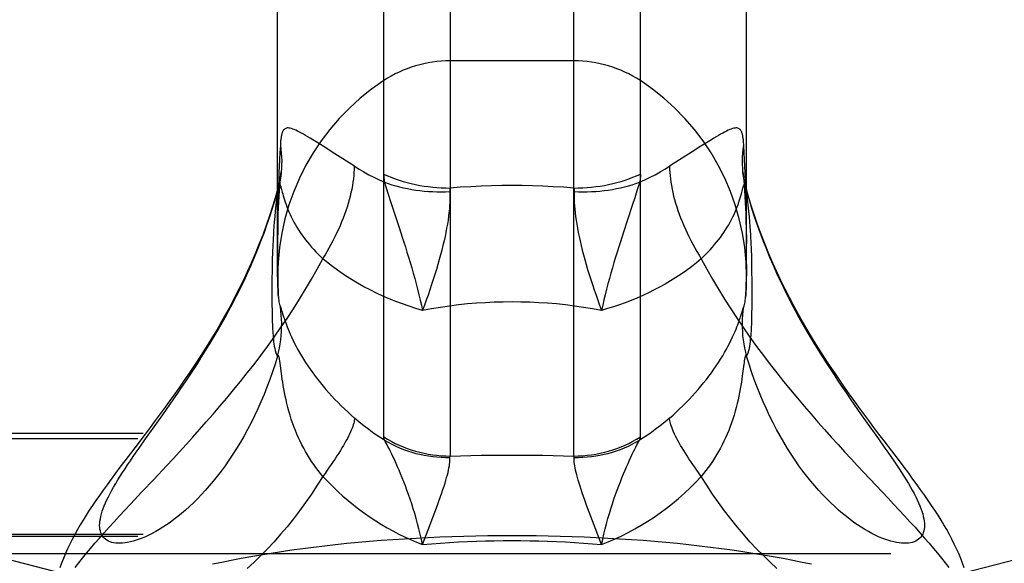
# Model space of a CAD drawing. Header units: inches. Extents: x 0 to 179, y 0 to 116.
# Tile 191 of 234: x 78.333 to 79.347, y 83.143 to 83.703. Entities that reach past the tile are written whole.
import ezdxf

# ---------------------------------------------------------------- set-up
doc = ezdxf.new("R2010")
doc.units = ezdxf.units.IN
doc.header["$LTSCALE"] = 9.842105
doc.header["$MEASUREMENT"] = 0
doc.linetypes.add('HIDDEN', pattern=[0.2, 0.1, -0.1])
doc.layers.get('0').update_dxf_attribs({"linetype": 'CONTINUOUS'})
doc.layers.add('DEFAULT_2', color=8, linetype='HIDDEN')

msp = doc.modelspace()

# ---------------------------------------------------------------- linework, layer by layer
at = {"color": 7, "linetype": 'Continuous'}
for p, q in [((78.7767, 85.3237), (78.7767, 83.2535)), ((78.9042, 83.2535), (78.9042, 85.3237)), ((78.7083, 83.2732), (78.7083, 85.3033)), ((78.9726, 83.2732), (78.9726, 85.3033)), ((78.599, 83.4382), (78.599, 85.1012)), ((79.082, 83.4382), (79.082, 85.1012)), ((78.5988, 83.5265), (78.599, 83.5273)), ((78.599, 83.527), (78.5988, 83.5265)), ((79.0837, 83.522), (79.082, 83.5282)), ((79.082, 83.5273), (79.0821, 83.5265)), ((79.0821, 83.5265), (79.082, 83.527)), ((79.0873, 83.4597), (79.0871, 83.4656)), ((78.5935, 83.4568), (78.5934, 83.4512)), ((79.0874, 83.454), (79.0873, 83.4597)), ((78.5934, 83.4512), (78.5933, 83.4457)), ((79.0876, 83.4484), (79.0874, 83.454)), ((79.0876, 83.4429), (79.0876, 83.4484)), ((78.5932, 83.4374), (78.5932, 83.429)), ((79.0877, 83.4347), (79.0876, 83.4429)), ((79.0877, 83.4231), (79.0877, 83.4347)), ((78.5932, 83.429), (78.5932, 83.4172)), ((78.5932, 83.4172), (78.5932, 83.4089)), ((78.5999, 83.417), (78.5999, 83.417)), ((79.0809, 83.4156), (79.081, 83.417)), ((79.081, 83.417), (79.081, 83.417)), ((79.0877, 83.4144), (79.0877, 83.4231)), ((79.0877, 83.4063), (79.0877, 83.4144)), ((78.5932, 83.4089), (78.5933, 83.4037)), ((78.5933, 83.4037), (78.5934, 83.3987)), ((78.6025, 83.4055), (78.6027, 83.4046)), ((78.6027, 83.4046), (78.6036, 83.4017)), ((79.077, 83.4009), (79.0782, 83.4046)), ((79.0876, 83.4012), (79.0877, 83.4063)), ((78.5934, 83.3987), (78.5935, 83.3938)), ((78.6036, 83.4017), (78.6041, 83.4)), ((78.6041, 83.4), (78.6048, 83.398)), ((78.6019, 83.3466), (78.6016, 83.3495)), ((78.603, 83.3384), (78.6019, 83.3466)), ((78.4807, 83.2961), (78.4883, 83.3069)), ((78.4629, 83.2711), (78.4807, 83.2961)), ((79.2002, 83.2961), (79.218, 83.2711)), ((78.4564, 83.2618), (78.4629, 83.2711)), ((78.7558, 83.182), (78.7593, 83.1913)), ((78.7593, 83.1913), (78.7626, 83.2)), ((78.7482, 83.1623), (78.7558, 83.182)), ((78.9327, 83.1623), (78.9233, 83.1867))]:
    msp.add_line(p, q, dxfattribs=at)
for points in [[(78.599, 83.5282), (78.5972, 83.522), (78.5941, 83.5115), (78.5907, 83.5011), (78.5872, 83.491), (78.5836, 83.481), (78.5798, 83.4713), (78.5759, 83.4618), (78.5718, 83.4524), (78.5677, 83.4432), (78.5635, 83.4342), (78.5591, 83.4254), (78.5547, 83.4168), (78.5503, 83.4084), (78.5458, 83.4001), (78.5412, 83.392), (78.5366, 83.384), (78.5319, 83.3762), (78.5271, 83.3685), (78.5224, 83.3609), (78.5175, 83.3534), (78.5127, 83.346), (78.5078, 83.3388), (78.5029, 83.3316), (78.498, 83.3245), (78.4931, 83.3175), (78.4881, 83.3106), (78.4831, 83.3038), (78.478, 83.2969), (78.4729, 83.29), (78.4677, 83.2831), (78.4625, 83.2761)], [(78.4883, 83.3069), (78.4922, 83.3125), (78.4961, 83.3182), (78.5001, 83.324), (78.5041, 83.33), (78.5082, 83.336), (78.5122, 83.3422), (78.5163, 83.3485), (78.5204, 83.355), (78.5245, 83.3615), (78.5286, 83.3682), (78.5327, 83.375), (78.5368, 83.382), (78.5409, 83.3891), (78.5449, 83.3963), (78.5489, 83.4036), (78.5529, 83.4111), (78.5568, 83.4187), (78.5606, 83.4264), (78.5644, 83.4342), (78.568, 83.4421), (78.5716, 83.4502), (78.5751, 83.4583), (78.5785, 83.4666), (78.5818, 83.4749), (78.585, 83.4833), (78.588, 83.4918), (78.5909, 83.5004), (78.5937, 83.509), (78.5963, 83.5177), (78.5988, 83.5265)], [(78.5988, 83.5265), (78.598, 83.5189), (78.5972, 83.512), (78.5966, 83.5057), (78.5961, 83.4999), (78.5956, 83.4947), (78.5952, 83.49), (78.5949, 83.4857), (78.5947, 83.4818), (78.5944, 83.4781), (78.5943, 83.4748), (78.5941, 83.4716), (78.5939, 83.4685), (78.5938, 83.4656), (78.5937, 83.4626), (78.5935, 83.4568)], [(79.0871, 83.4656), (79.087, 83.4686), (79.0868, 83.4716), (79.0867, 83.4748), (79.0865, 83.4782), (79.0863, 83.4818), (79.086, 83.4857), (79.0857, 83.49), (79.0853, 83.4947), (79.0849, 83.4999), (79.0843, 83.5057), (79.0837, 83.512), (79.0829, 83.5189), (79.0821, 83.5265)], [(79.0821, 83.5265), (79.0846, 83.5177), (79.0872, 83.509), (79.09, 83.5004), (79.0929, 83.4918), (79.0959, 83.4833), (79.0991, 83.4749), (79.1024, 83.4666), (79.1058, 83.4583), (79.1093, 83.4502), (79.1129, 83.4421), (79.1165, 83.4342), (79.1203, 83.4264), (79.1241, 83.4187), (79.128, 83.4111), (79.132, 83.4036), (79.136, 83.3963), (79.14, 83.3891), (79.1441, 83.382), (79.1482, 83.375), (79.1523, 83.3682), (79.1564, 83.3615), (79.1605, 83.355), (79.1646, 83.3485), (79.1687, 83.3422), (79.1728, 83.336), (79.1768, 83.33), (79.1808, 83.324), (79.1848, 83.3182), (79.1887, 83.3125), (79.1926, 83.3069), (79.2002, 83.2961)], [(79.2238, 83.2691), (79.2184, 83.2761), (79.2132, 83.2831), (79.208, 83.29), (79.2029, 83.2969), (79.1978, 83.3038), (79.1928, 83.3106), (79.1878, 83.3176), (79.1829, 83.3245), (79.178, 83.3316), (79.1731, 83.3388), (79.1682, 83.346), (79.1634, 83.3534), (79.1585, 83.3609), (79.1538, 83.3685), (79.149, 83.3762), (79.1443, 83.384), (79.1397, 83.392), (79.1351, 83.4001), (79.1306, 83.4084), (79.1262, 83.4169), (79.1218, 83.4255), (79.1174, 83.4343), (79.1132, 83.4432), (79.1091, 83.4524), (79.105, 83.4618), (79.1011, 83.4713), (79.0973, 83.4811), (79.0937, 83.491), (79.0902, 83.5012), (79.0868, 83.5115), (79.0837, 83.522)], [(78.5933, 83.4457), (78.5933, 83.4429), (78.5932, 83.4374)], [(78.5999, 83.417), (78.6, 83.4156), (78.6002, 83.414), (78.6004, 83.4124), (78.6007, 83.4109), (78.601, 83.4095), (78.6014, 83.4083), (78.6018, 83.4073)], [(79.0791, 83.4073), (79.0795, 83.4083), (79.0799, 83.4095), (79.0802, 83.4109), (79.0805, 83.4124), (79.0807, 83.414), (79.0809, 83.4156)], [(78.5988, 83.3565), (78.5999, 83.3606), (78.6008, 83.3648), (78.6015, 83.369), (78.6022, 83.3732), (78.6026, 83.3775), (78.603, 83.3818), (78.6031, 83.386), (78.6032, 83.3903), (78.603, 83.3946), (78.6028, 83.3988), (78.6023, 83.4031), (78.6018, 83.4073)], [(78.6018, 83.4073), (78.6019, 83.4072), (78.6019, 83.407), (78.602, 83.4067), (78.6021, 83.4065), (78.6022, 83.4062), (78.6023, 83.4058), (78.6025, 83.4055)], [(79.0821, 83.3565), (79.0811, 83.3606), (79.0801, 83.3648), (79.0794, 83.369), (79.0788, 83.3732), (79.0783, 83.3775), (79.078, 83.3818), (79.0778, 83.386), (79.0778, 83.3903), (79.0779, 83.3946), (79.0781, 83.3988), (79.0786, 83.4031), (79.0791, 83.4073)], [(79.0782, 83.4046), (79.0785, 83.4055), (79.0786, 83.4058), (79.0787, 83.4062), (79.0788, 83.4065), (79.0789, 83.4067), (79.079, 83.407), (79.0791, 83.4072), (79.0791, 83.4073)], [(78.5935, 83.3938), (78.5935, 83.3914), (78.5936, 83.389), (78.5937, 83.3867), (78.5938, 83.3844), (78.594, 83.3822), (78.5941, 83.38), (78.5943, 83.3779), (78.5944, 83.3757), (78.5947, 83.3735), (78.5949, 83.3712), (78.5952, 83.369), (78.5956, 83.3667), (78.5961, 83.3644), (78.5966, 83.3621), (78.5972, 83.36), (78.598, 83.3582), (78.5988, 83.3565)], [(78.6048, 83.398), (78.6052, 83.3969), (78.6056, 83.3956), (78.6061, 83.3941), (78.6066, 83.3925), (78.6073, 83.3908), (78.608, 83.3888), (78.6088, 83.3867), (78.6097, 83.3844), (78.6108, 83.3818), (78.612, 83.3791), (78.6133, 83.3762), (78.6147, 83.3733), (78.6162, 83.3702), (78.6179, 83.3669), (78.6196, 83.3636), (78.6215, 83.3603), (78.6235, 83.3569), (78.6256, 83.3534), (78.6278, 83.3499), (78.6302, 83.3464), (78.6326, 83.3429), (78.6351, 83.3394), (78.6377, 83.3359), (78.6403, 83.3324), (78.6431, 83.3289), (78.6459, 83.3255), (78.6488, 83.3221), (78.6518, 83.3187), (78.6549, 83.3153), (78.658, 83.3119), (78.6612, 83.3086), (78.6645, 83.3054), (78.6678, 83.3021), (78.6712, 83.2989), (78.6747, 83.2957), (78.6782, 83.2926)], [(79.0027, 83.2926), (79.0063, 83.2957), (79.0097, 83.2989), (79.0131, 83.3021), (79.0164, 83.3054), (79.0197, 83.3086), (79.0229, 83.3119), (79.026, 83.3153), (79.0291, 83.3187), (79.0321, 83.322), (79.035, 83.3255), (79.0378, 83.3289), (79.0406, 83.3324), (79.0432, 83.3359), (79.0458, 83.3394), (79.0483, 83.3429), (79.0507, 83.3464), (79.0531, 83.3499), (79.0553, 83.3534), (79.0574, 83.3569), (79.0594, 83.3603), (79.0613, 83.3636), (79.063, 83.3669), (79.0647, 83.3701), (79.0662, 83.3733), (79.0676, 83.3762), (79.0689, 83.3791), (79.0701, 83.3818), (79.0712, 83.3844), (79.0721, 83.3867), (79.0729, 83.3888), (79.0736, 83.3908), (79.0743, 83.3925), (79.0748, 83.3941), (79.0753, 83.3956), (79.0758, 83.3969), (79.0761, 83.398), (79.0765, 83.3991), (79.077, 83.4009)], [(79.0821, 83.3565), (79.0829, 83.3582), (79.0837, 83.36), (79.0843, 83.3621), (79.0849, 83.3644), (79.0853, 83.3667), (79.0857, 83.369), (79.086, 83.3712), (79.0862, 83.3735), (79.0865, 83.3757), (79.0867, 83.3779), (79.0868, 83.3801), (79.087, 83.3822), (79.0871, 83.3845), (79.0872, 83.3867), (79.0873, 83.389), (79.0874, 83.3914), (79.0874, 83.3938), (79.0875, 83.3963), (79.0876, 83.4012)], [(78.5988, 83.3565), (78.5963, 83.3483), (78.5937, 83.3403), (78.5909, 83.3324), (78.588, 83.3246), (78.585, 83.3169), (78.5818, 83.3094), (78.5785, 83.302), (78.5751, 83.2948), (78.5716, 83.2878), (78.568, 83.2809), (78.5644, 83.2742), (78.5606, 83.2677), (78.5568, 83.2614), (78.5529, 83.2553), (78.5489, 83.2493), (78.5449, 83.2436), (78.5409, 83.2381), (78.5368, 83.2328), (78.5327, 83.2277), (78.5286, 83.2228), (78.5245, 83.2181), (78.5204, 83.2137), (78.5163, 83.2094), (78.5122, 83.2054), (78.5082, 83.2015), (78.5041, 83.1978), (78.5001, 83.1944), (78.4961, 83.1911), (78.4922, 83.1881), (78.4883, 83.1852), (78.4845, 83.1825), (78.4807, 83.1801), (78.477, 83.1778), (78.4734, 83.1757), (78.4698, 83.1737), (78.4663, 83.172), (78.4629, 83.1704), (78.4596, 83.169), (78.4564, 83.1678), (78.4533, 83.1667), (78.4502, 83.1658), (78.4473, 83.1651), (78.4445, 83.1645), (78.4418, 83.164), (78.4392, 83.1638), (78.4368, 83.1636), (78.4344, 83.1637), (78.4322, 83.1638), (78.4301, 83.1642), (78.4282, 83.1646), (78.4264, 83.1652), (78.4247, 83.1659), (78.4231, 83.1668), (78.4217, 83.1678), (78.4205, 83.1689), (78.4194, 83.1701), (78.4184, 83.1715), (78.4176, 83.1729), (78.4169, 83.1745), (78.4164, 83.1763), (78.416, 83.1781), (78.4158, 83.18), (78.4157, 83.1821), (78.4158, 83.1842), (78.416, 83.1865), (78.4164, 83.1889), (78.4169, 83.1913), (78.4176, 83.1939)], [(78.6016, 83.3495), (78.6014, 83.3507), (78.6012, 83.3518), (78.6011, 83.3527), (78.6009, 83.3536), (78.6008, 83.3543), (78.6007, 83.3549), (78.6005, 83.3554), (78.6004, 83.3559), (78.6003, 83.3563), (78.6001, 83.3566), (78.6, 83.3568), (78.5998, 83.357), (78.5997, 83.3571), (78.5995, 83.3571), (78.5994, 83.3571), (78.5992, 83.357), (78.599, 83.3568), (78.5988, 83.3565)], [(79.0821, 83.3565), (79.0819, 83.3568), (79.0817, 83.357), (79.0816, 83.3571), (79.0814, 83.3571), (79.0812, 83.3571), (79.0811, 83.357), (79.0809, 83.3568), (79.0808, 83.3566), (79.0807, 83.3563), (79.0805, 83.3559), (79.0804, 83.3554), (79.0803, 83.3549), (79.0801, 83.3543), (79.08, 83.3536), (79.0798, 83.3527), (79.0797, 83.3518), (79.0795, 83.3507), (79.0794, 83.3495), (79.0792, 83.3482)], [(79.136, 83.2436), (79.132, 83.2493), (79.128, 83.2553), (79.1241, 83.2614), (79.1203, 83.2677), (79.1165, 83.2742), (79.1129, 83.2809), (79.1093, 83.2878), (79.1058, 83.2948), (79.1024, 83.302), (79.0991, 83.3094), (79.0959, 83.3169), (79.0929, 83.3246), (79.09, 83.3324), (79.0872, 83.3403), (79.0846, 83.3483), (79.0821, 83.3565)], [(79.0792, 83.3482), (79.0779, 83.3384), (79.0775, 83.3357), (79.0771, 83.3328), (79.0767, 83.3296), (79.0761, 83.3263), (79.0755, 83.3227), (79.0748, 83.3191), (79.0741, 83.3153), (79.0733, 83.3114), (79.0723, 83.3075), (79.0713, 83.3036), (79.0703, 83.2996), (79.0691, 83.2956), (79.0678, 83.2916), (79.0665, 83.2877), (79.0651, 83.2838), (79.0636, 83.2799), (79.062, 83.2761), (79.0604, 83.2724), (79.0587, 83.2687), (79.0569, 83.2651), (79.055, 83.2616), (79.0531, 83.2581), (79.0511, 83.2547), (79.0491, 83.2513), (79.0469, 83.248), (79.0447, 83.2448), (79.0425, 83.2417), (79.0402, 83.2386), (79.0378, 83.2355), (79.0354, 83.2326)], [(78.6455, 83.2326), (78.6431, 83.2355), (78.6407, 83.2386), (78.6384, 83.2417), (78.6362, 83.2448), (78.634, 83.248), (78.6319, 83.2513), (78.6298, 83.2547), (78.6278, 83.2581), (78.6259, 83.2616), (78.624, 83.2651), (78.6222, 83.2687), (78.6205, 83.2724), (78.6189, 83.2761), (78.6173, 83.2799), (78.6158, 83.2838), (78.6144, 83.2877), (78.6131, 83.2916), (78.6118, 83.2956), (78.6107, 83.2996), (78.6096, 83.3036), (78.6086, 83.3075), (78.6077, 83.3115), (78.6068, 83.3153), (78.6061, 83.3191), (78.6054, 83.3227), (78.6048, 83.3263), (78.6043, 83.3296), (78.6038, 83.3328), (78.6034, 83.3357), (78.603, 83.3384)], [(78.6782, 83.2926), (78.6781, 83.2914), (78.678, 83.2902), (78.6777, 83.2888), (78.6774, 83.2873), (78.6769, 83.2857), (78.6763, 83.284), (78.6757, 83.2822), (78.6749, 83.2803), (78.674, 83.2783), (78.673, 83.2762), (78.672, 83.274), (78.6708, 83.2717), (78.6696, 83.2694), (78.6682, 83.267), (78.6668, 83.2645), (78.6652, 83.2619), (78.6636, 83.2592), (78.6619, 83.2565), (78.6601, 83.2537), (78.6583, 83.2508), (78.6563, 83.2479), (78.6543, 83.2449), (78.6522, 83.2419), (78.65, 83.2388), (78.6478, 83.2357), (78.6455, 83.2326)], [(78.7091, 83.2698), (78.7036, 83.2733), (78.6982, 83.2769), (78.693, 83.2807), (78.6879, 83.2845), (78.683, 83.2885), (78.6782, 83.2926)], [(79.0027, 83.2926), (78.9979, 83.2885), (78.993, 83.2845), (78.9879, 83.2807), (78.9827, 83.2769), (78.9773, 83.2733), (78.9719, 83.2698)], [(79.0354, 83.2326), (79.0331, 83.2357), (79.0309, 83.2388), (79.0287, 83.2419), (79.0266, 83.2449), (79.0246, 83.2479), (79.0226, 83.2508), (79.0208, 83.2537), (79.019, 83.2565), (79.0173, 83.2592), (79.0157, 83.2619), (79.0141, 83.2645), (79.0127, 83.267), (79.0113, 83.2694), (79.0101, 83.2717), (79.0089, 83.274), (79.0079, 83.2762), (79.0069, 83.2783), (79.006, 83.2803), (79.0053, 83.2822), (79.0046, 83.284), (79.004, 83.2857), (79.0036, 83.2873), (79.0032, 83.2888), (79.0029, 83.2902), (79.0028, 83.2914), (79.0027, 83.2926)], [(78.4625, 83.2761), (78.4518, 83.2621), (78.4415, 83.2485)], [(78.7091, 83.2698), (78.7088, 83.2705), (78.7086, 83.2711), (78.7085, 83.2716), (78.7084, 83.2722), (78.7083, 83.2727), (78.7083, 83.2732)], [(78.7083, 83.2732), (78.7121, 83.2709), (78.716, 83.2687), (78.72, 83.2666), (78.7241, 83.2647), (78.7282, 83.263), (78.7324, 83.2614), (78.7367, 83.2599), (78.741, 83.2586), (78.7454, 83.2574), (78.7498, 83.2564), (78.7542, 83.2555), (78.7587, 83.2548), (78.7631, 83.2543), (78.7676, 83.2539), (78.7722, 83.2536), (78.7767, 83.2535)], [(78.9042, 83.2535), (78.9087, 83.2536), (78.9133, 83.2539), (78.9178, 83.2543), (78.9223, 83.2548), (78.9267, 83.2555), (78.9312, 83.2564), (78.9356, 83.2574), (78.9399, 83.2586), (78.9442, 83.2599), (78.9485, 83.2614), (78.9527, 83.263), (78.9568, 83.2647), (78.9609, 83.2666), (78.9649, 83.2687), (78.9688, 83.2709), (78.9726, 83.2732)], [(78.9719, 83.2698), (78.9721, 83.2705), (78.9723, 83.2711), (78.9724, 83.2716), (78.9726, 83.2722), (78.9726, 83.2727), (78.9726, 83.2732)], [(78.4176, 83.1939), (78.4184, 83.1966), (78.4194, 83.1994), (78.4205, 83.2023), (78.4217, 83.2052), (78.4231, 83.2083), (78.4247, 83.2115), (78.4264, 83.2148), (78.4282, 83.2182), (78.4301, 83.2216), (78.4322, 83.2252), (78.4344, 83.2289), (78.4368, 83.2327), (78.4392, 83.2365), (78.4418, 83.2405), (78.4445, 83.2446), (78.4473, 83.2487), (78.4502, 83.253), (78.4533, 83.2574), (78.4564, 83.2618)], [(78.7482, 83.1623), (78.7471, 83.1677), (78.7459, 83.1731), (78.7445, 83.1785), (78.7431, 83.1838), (78.7417, 83.1891), (78.7402, 83.1942), (78.7387, 83.1993), (78.7371, 83.2042), (78.7355, 83.2091), (78.7339, 83.2138), (78.7322, 83.2183), (78.7306, 83.2227), (78.7289, 83.227), (78.7273, 83.2311), (78.7257, 83.2351), (78.7241, 83.2389), (78.7226, 83.2425), (78.721, 83.246), (78.7196, 83.2493), (78.7181, 83.2524), (78.7167, 83.2553), (78.7154, 83.2581), (78.7141, 83.2605), (78.713, 83.2628), (78.7119, 83.2649), (78.7109, 83.2667), (78.7099, 83.2684), (78.7091, 83.2698)], [(78.7091, 83.2698), (78.7128, 83.2677), (78.7167, 83.2656), (78.7206, 83.2637), (78.7246, 83.262), (78.7287, 83.2603), (78.7329, 83.2589), (78.7371, 83.2575), (78.7413, 83.2563), (78.7456, 83.2553), (78.7499, 83.2544), (78.7543, 83.2536), (78.7587, 83.253), (78.7631, 83.2526), (78.7675, 83.2523), (78.772, 83.2521), (78.7765, 83.2521)], [(78.9045, 83.2521), (78.9089, 83.2521), (78.9134, 83.2523), (78.9178, 83.2526), (78.9222, 83.253), (78.9266, 83.2536), (78.931, 83.2544), (78.9353, 83.2553), (78.9396, 83.2563), (78.9439, 83.2575), (78.9481, 83.2589), (78.9522, 83.2603), (78.9563, 83.262), (78.9603, 83.2637), (78.9642, 83.2656), (78.9681, 83.2677), (78.9719, 83.2698)], [(78.9327, 83.1623), (78.9338, 83.1677), (78.9351, 83.1731), (78.9364, 83.1785), (78.9378, 83.1838), (78.9392, 83.1891), (78.9407, 83.1942), (78.9423, 83.1993), (78.9438, 83.2042), (78.9454, 83.2091), (78.9471, 83.2138), (78.9487, 83.2183), (78.9503, 83.2227), (78.952, 83.227), (78.9536, 83.2311), (78.9552, 83.2351), (78.9568, 83.2389), (78.9583, 83.2425), (78.9599, 83.246), (78.9614, 83.2493), (78.9628, 83.2524), (78.9642, 83.2553), (78.9655, 83.2581), (78.9668, 83.2605), (78.968, 83.2628), (78.969, 83.2649), (78.9701, 83.2667), (78.971, 83.2684), (78.9719, 83.2698)], [(79.218, 83.2711), (79.2245, 83.2618), (79.2276, 83.2574), (79.2307, 83.253), (79.2336, 83.2487), (79.2364, 83.2446), (79.2391, 83.2405), (79.2417, 83.2365), (79.2441, 83.2327), (79.2465, 83.2289), (79.2487, 83.2252), (79.2508, 83.2216), (79.2527, 83.2182), (79.2545, 83.2148), (79.2562, 83.2115), (79.2578, 83.2083), (79.2592, 83.2052), (79.2604, 83.2023), (79.2616, 83.1994), (79.2625, 83.1966), (79.2634, 83.1939), (79.264, 83.1913), (79.2646, 83.1889), (79.2649, 83.1865), (79.2652, 83.1842), (79.2652, 83.1821), (79.2652, 83.18), (79.2649, 83.1781), (79.2646, 83.1763), (79.264, 83.1745), (79.2634, 83.1729), (79.2625, 83.1715), (79.2616, 83.1701), (79.2604, 83.1689), (79.2592, 83.1678), (79.2578, 83.1668), (79.2562, 83.1659), (79.2545, 83.1652), (79.2527, 83.1646), (79.2508, 83.1642), (79.2487, 83.1638), (79.2465, 83.1637), (79.2441, 83.1636), (79.2417, 83.1638), (79.2391, 83.164), (79.2364, 83.1645), (79.2336, 83.1651), (79.2307, 83.1658), (79.2276, 83.1667), (79.2245, 83.1678), (79.2213, 83.169), (79.218, 83.1704), (79.2146, 83.172), (79.2111, 83.1737), (79.2076, 83.1757), (79.2039, 83.1778), (79.2002, 83.1801), (79.1964, 83.1825), (79.1926, 83.1852), (79.1887, 83.1881), (79.1848, 83.1911), (79.1808, 83.1944), (79.1768, 83.1978), (79.1728, 83.2015), (79.1687, 83.2053), (79.1646, 83.2094), (79.1605, 83.2137), (79.1564, 83.2181), (79.1523, 83.2228), (79.1482, 83.2277), (79.1441, 83.2328), (79.14, 83.2381), (79.136, 83.2436)], [(79.3062, 83.1384), (79.3045, 83.1433), (79.3026, 83.1481), (79.3006, 83.153), (79.2984, 83.1579), (79.296, 83.1628), (79.2935, 83.1678), (79.2909, 83.1727), (79.2882, 83.1777), (79.2853, 83.1826), (79.2823, 83.1876), (79.2792, 83.1926), (79.276, 83.1976), (79.2726, 83.2026), (79.2691, 83.2078), (79.2655, 83.213), (79.2616, 83.2185), (79.2576, 83.224), (79.2534, 83.2298), (79.249, 83.2358), (79.2443, 83.242), (79.2394, 83.2485), (79.2238, 83.2691)], [(78.7626, 83.2), (78.7641, 83.2041), (78.7655, 83.2081), (78.7669, 83.2119), (78.7681, 83.2156), (78.7693, 83.2191), (78.7704, 83.2224), (78.7714, 83.2256), (78.7723, 83.2286), (78.7731, 83.2314), (78.7738, 83.2341), (78.7745, 83.2367), (78.775, 83.239), (78.7755, 83.2413), (78.7759, 83.2433), (78.7762, 83.2452), (78.7764, 83.2469), (78.7765, 83.2484), (78.7765, 83.2498), (78.7765, 83.251), (78.7765, 83.2521)], [(78.7765, 83.2521), (78.7764, 83.2524), (78.7765, 83.2526), (78.7765, 83.2529), (78.7765, 83.2531), (78.7766, 83.2533), (78.7767, 83.2535)], [(78.7767, 83.2535), (78.7874, 83.2538), (78.798, 83.2541), (78.8087, 83.2543), (78.8193, 83.2544), (78.8299, 83.2545), (78.8405, 83.2545)], [(78.8405, 83.2545), (78.851, 83.2545), (78.8616, 83.2544), (78.8722, 83.2543), (78.8829, 83.2541), (78.8935, 83.2538), (78.9042, 83.2535)], [(78.9045, 83.2521), (78.9045, 83.2524), (78.9045, 83.2526), (78.9044, 83.2529), (78.9044, 83.2531), (78.9043, 83.2533), (78.9042, 83.2535)], [(78.9233, 83.1867), (78.9199, 83.1957), (78.9183, 83.2), (78.9168, 83.2041), (78.9154, 83.2081), (78.914, 83.2119), (78.9128, 83.2156), (78.9116, 83.2191), (78.9105, 83.2224), (78.9095, 83.2256), (78.9086, 83.2286), (78.9078, 83.2314), (78.9071, 83.2341), (78.9064, 83.2367), (78.9059, 83.239), (78.9054, 83.2413), (78.905, 83.2433), (78.9048, 83.2452), (78.9046, 83.2469), (78.9044, 83.2484), (78.9044, 83.2498), (78.9044, 83.251), (78.9045, 83.2521)], [(78.4415, 83.2485), (78.4366, 83.242), (78.432, 83.2358), (78.4275, 83.2298), (78.4233, 83.224), (78.4193, 83.2184), (78.4154, 83.213), (78.4118, 83.2078), (78.4083, 83.2026), (78.4049, 83.1976), (78.4017, 83.1926), (78.3986, 83.1876), (78.3956, 83.1826), (78.3927, 83.1777), (78.39, 83.1727), (78.3874, 83.1677), (78.3849, 83.1628), (78.3825, 83.1579), (78.3804, 83.153), (78.3783, 83.1481), (78.3764, 83.1433), (78.3747, 83.1384)], [(78.6455, 83.2326), (78.6398, 83.2234), (78.6339, 83.2144), (78.6278, 83.2056), (78.6216, 83.1971), (78.6152, 83.1888), (78.6087, 83.1807), (78.6021, 83.1729), (78.5954, 83.1653), (78.5886, 83.158), (78.5817, 83.151), (78.5747, 83.1442), (78.5677, 83.1378)], [(78.6455, 83.2326), (78.6506, 83.2273), (78.6557, 83.2221), (78.661, 83.2171), (78.6663, 83.2123), (78.6717, 83.2076), (78.6772, 83.2031), (78.6828, 83.1988), (78.6885, 83.1946), (78.6942, 83.1906), (78.7, 83.1868), (78.7059, 83.1831), (78.7118, 83.1797), (78.7178, 83.1763), (78.7238, 83.1732), (78.7298, 83.1702), (78.7359, 83.1674), (78.7421, 83.1648), (78.7482, 83.1623)], [(78.9327, 83.1623), (78.9396, 83.1651), (78.9465, 83.1681), (78.9534, 83.1713), (78.9601, 83.1748), (78.9669, 83.1784), (78.9736, 83.1823), (78.9802, 83.1863), (78.9867, 83.1906), (78.9931, 83.1951), (78.9995, 83.1998), (79.0057, 83.2048), (79.0119, 83.2099), (79.018, 83.2153), (79.0239, 83.2208), (79.0297, 83.2266), (79.0354, 83.2326)], [(79.1132, 83.1378), (79.1062, 83.1442), (79.0993, 83.151), (79.0924, 83.158), (79.0855, 83.1653), (79.0788, 83.1729), (79.0722, 83.1807), (79.0657, 83.1888), (79.0593, 83.1971), (79.0531, 83.2056), (79.047, 83.2144), (79.0411, 83.2234), (79.0354, 83.2326)], [(78.7482, 83.1623), (78.7576, 83.1631), (78.7669, 83.1638), (78.7761, 83.1644), (78.7854, 83.165), (78.7946, 83.1654), (78.8038, 83.1658), (78.813, 83.1661), (78.8222, 83.1663), (78.8313, 83.1664), (78.8405, 83.1664)], [(78.8405, 83.1664), (78.8496, 83.1664), (78.8587, 83.1663), (78.8679, 83.1661), (78.8771, 83.1658), (78.8863, 83.1654), (78.8955, 83.165), (78.9048, 83.1644), (78.914, 83.1638), (78.9233, 83.1631), (78.9327, 83.1623)]]:
    msp.add_lwpolyline(points, dxfattribs=at)
for start, end in [(180, 185.0624), (354.9376, 360)]:
    msp.add_arc((78.8405, 83.4382), 0.2415, start, end, dxfattribs=at)
at = {"layer": 'DEFAULT_2', "color": 8, "linetype": 'HIDDEN'}
for p, q in [((78.9042, 83.6607), (78.7767, 83.6607)), ((78.6403, 83.5762), (78.6351, 83.5794)), ((78.6459, 83.5727), (78.6403, 83.5762)), ((79.0406, 83.5762), (79.035, 83.5727)), ((78.658, 83.565), (78.6459, 83.5727)), ((79.026, 83.567), (79.0027, 83.552)), ((79.035, 83.5727), (79.026, 83.567)), ((78.6782, 83.552), (78.658, 83.565)), ((78.6027, 83.5464), (78.6027, 83.5462)), ((79.0783, 83.5458), (79.0782, 83.5464)), ((79.0788, 83.542), (79.0783, 83.5458)), ((79.0784, 83.5452), (79.0783, 83.5458)), ((79.0809, 83.535), (79.0805, 83.5458)), ((78.9719, 83.5358), (78.971, 83.5329)), ((78.6, 83.5319), (78.599, 83.5282)), ((78.5999, 83.5302), (78.5996, 83.5219)), ((78.6027, 83.5295), (78.6038, 83.5254)), ((78.969, 83.5267), (78.9668, 83.5196)), ((78.971, 83.5329), (78.969, 83.5267)), ((79.0812, 83.5259), (79.0809, 83.535)), ((79.082, 83.527), (79.0811, 83.5303)), ((79.0814, 83.5181), (79.0812, 83.5259)), ((78.5996, 83.5219), (78.5995, 83.5146)), ((78.713, 83.5232), (78.7154, 83.5157)), ((78.7154, 83.5157), (78.7241, 83.489)), ((78.9668, 83.5196), (78.9642, 83.5116)), ((79.0816, 83.5078), (79.0814, 83.5181)), ((78.5995, 83.5146), (78.5993, 83.5045)), ((78.9642, 83.5116), (78.9552, 83.4841)), ((79.0817, 83.498), (79.0816, 83.5078)), ((78.5992, 83.498), (78.5991, 83.4887)), ((78.5993, 83.5045), (78.5992, 83.498)), ((79.0818, 83.4857), (79.0817, 83.498)), ((78.5991, 83.4887), (78.599, 83.4738)), ((79.0819, 83.4679), (79.0818, 83.4857)), ((78.9552, 83.4841), (78.952, 83.4741)), ((78.599, 83.4738), (78.599, 83.4535)), ((79.0819, 83.459), (79.0819, 83.4725)), ((79.0819, 83.4619), (79.0819, 83.4679)), ((78.599, 83.4507), (78.599, 83.4596)), ((79.0819, 83.446), (79.0819, 83.4596)), ((78.599, 83.4535), (78.5991, 83.4437)), ((78.5991, 83.4423), (78.599, 83.4507)), ((79.0819, 83.4507), (79.0818, 83.4423)), ((79.0818, 83.4392), (79.0819, 83.446)), ((78.5991, 83.4437), (78.5991, 83.4371)), ((78.5992, 83.4347), (78.5991, 83.4423)), ((78.5991, 83.4371), (78.5992, 83.433)), ((79.0818, 83.435), (79.0818, 83.4392)), ((78.5992, 83.433), (78.5993, 83.4292)), ((78.5999, 83.417), (78.5999, 83.4175)), ((79.081, 83.4172), (79.0812, 83.4189)), ((79.0811, 83.4175), (79.081, 83.417)), ((80.429, 83.2768), (76.278, 83.2768)), ((80.4235, 83.2711), (76.278, 83.2711)), ((78.4717, 83.2298), (78.4846, 83.2436)), ((78.1437, 83.1933), (78.3767, 83.133)), ((79.3042, 83.133), (79.5372, 83.1933)), ((80.429, 83.1728), (76.278, 83.1728)), ((80.4235, 83.1706), (76.278, 83.1706)), ((76.278, 83.153), (80.4565, 83.153))]:
    msp.add_line(p, q, dxfattribs=at)
for points in [[(78.6351, 83.5794), (78.6326, 83.581), (78.6302, 83.5824), (78.6278, 83.5838), (78.6256, 83.585), (78.6235, 83.5862), (78.6215, 83.5873), (78.6196, 83.5882), (78.6179, 83.5891), (78.6162, 83.5898), (78.6147, 83.5904), (78.6133, 83.5909), (78.612, 83.5912), (78.6108, 83.5914), (78.6097, 83.5915), (78.6088, 83.5915), (78.608, 83.5914), (78.6073, 83.5911), (78.6066, 83.5908), (78.6061, 83.5904), (78.6056, 83.59), (78.6052, 83.5895), (78.6048, 83.5889), (78.6044, 83.5884), (78.6041, 83.5878), (78.6039, 83.5871), (78.6036, 83.5865), (78.6034, 83.5858), (78.6032, 83.5851), (78.603, 83.5843), (78.6029, 83.5836), (78.6027, 83.5828), (78.6026, 83.5819), (78.6025, 83.5811), (78.6023, 83.5802), (78.6022, 83.5792), (78.6021, 83.5782), (78.602, 83.5772), (78.6019, 83.5761), (78.6019, 83.5749), (78.6018, 83.5736)], [(79.0791, 83.5736), (79.0791, 83.5749), (79.079, 83.5761), (79.0789, 83.5772), (79.0788, 83.5782), (79.0787, 83.5792), (79.0786, 83.5802), (79.0785, 83.5811), (79.0783, 83.5819), (79.0782, 83.5828), (79.078, 83.5836), (79.0779, 83.5843), (79.0777, 83.5851), (79.0775, 83.5858), (79.0773, 83.5865), (79.077, 83.5871), (79.0768, 83.5878), (79.0765, 83.5884), (79.0761, 83.5889), (79.0758, 83.5895), (79.0753, 83.59), (79.0748, 83.5904), (79.0743, 83.5908), (79.0736, 83.5911), (79.0729, 83.5914), (79.0721, 83.5915), (79.0712, 83.5915), (79.0701, 83.5914), (79.0689, 83.5912), (79.0676, 83.5909), (79.0662, 83.5904), (79.0647, 83.5898), (79.063, 83.5891), (79.0613, 83.5882), (79.0594, 83.5873), (79.0574, 83.5862), (79.0553, 83.585), (79.0531, 83.5838), (79.0507, 83.5824), (79.0483, 83.581), (79.0458, 83.5794), (79.0406, 83.5762)], [(78.6018, 83.5736), (78.6014, 83.5659), (78.601, 83.5587), (78.6007, 83.552), (78.6004, 83.5458), (78.6002, 83.5401), (78.5999, 83.5302)], [(78.6018, 83.5736), (78.6023, 83.5697), (78.6028, 83.5657), (78.603, 83.5618), (78.6032, 83.5578), (78.6031, 83.5538), (78.603, 83.5499), (78.6027, 83.5464)], [(79.0782, 83.5464), (79.078, 83.5499), (79.0778, 83.5538), (79.0778, 83.5578), (79.0779, 83.5618), (79.0781, 83.5657), (79.0786, 83.5697), (79.0791, 83.5736)], [(79.0805, 83.5458), (79.0802, 83.552), (79.0799, 83.5587), (79.0795, 83.5659), (79.0791, 83.5736)], [(78.599, 83.4661), (78.5991, 83.4726), (78.5991, 83.4789), (78.5992, 83.4851), (78.5993, 83.4912), (78.5994, 83.4972), (78.5996, 83.5031), (78.5999, 83.509), (78.6002, 83.515), (78.6006, 83.521), (78.601, 83.5272), (78.6015, 83.5336), (78.6021, 83.5401), (78.6027, 83.5464)], [(78.6026, 83.5458), (78.6022, 83.542), (78.6015, 83.5381), (78.6008, 83.5342)], [(78.6027, 83.5462), (78.6026, 83.5457), (78.6025, 83.5452)], [(78.6455, 83.4568), (78.6478, 83.4605), (78.65, 83.4643), (78.6522, 83.4681), (78.6543, 83.4719), (78.6563, 83.4757), (78.6583, 83.4796), (78.6601, 83.4834), (78.6619, 83.4873), (78.6636, 83.4912), (78.6652, 83.495), (78.6668, 83.4989), (78.6682, 83.5027), (78.6696, 83.5065), (78.6708, 83.5103), (78.672, 83.514), (78.673, 83.5177), (78.674, 83.5214), (78.6749, 83.5251), (78.6757, 83.5286), (78.6763, 83.5322), (78.6769, 83.5357), (78.6774, 83.5391), (78.6777, 83.5424), (78.678, 83.5457), (78.6781, 83.5489), (78.6782, 83.552)], [(78.6782, 83.552), (78.683, 83.5491), (78.6879, 83.5462), (78.693, 83.5434), (78.6982, 83.5408), (78.7036, 83.5382), (78.7091, 83.5358)], [(78.9719, 83.5358), (78.9773, 83.5382), (78.9827, 83.5408), (78.9879, 83.5434), (78.993, 83.5462), (78.9979, 83.5491), (79.0027, 83.552)], [(79.0027, 83.552), (79.0028, 83.5489), (79.0029, 83.5457), (79.0032, 83.5424), (79.0036, 83.5391), (79.004, 83.5357), (79.0046, 83.5322), (79.0053, 83.5286), (79.006, 83.5251), (79.0069, 83.5214), (79.0079, 83.5177), (79.0089, 83.514), (79.0101, 83.5103), (79.0113, 83.5065), (79.0127, 83.5027), (79.0141, 83.4989), (79.0157, 83.495), (79.0173, 83.4912), (79.019, 83.4873), (79.0208, 83.4834), (79.0226, 83.4796), (79.0246, 83.4757), (79.0266, 83.4719), (79.0287, 83.4681), (79.0309, 83.4643), (79.0331, 83.4605), (79.0354, 83.4568)], [(79.0782, 83.5464), (79.0788, 83.54), (79.0794, 83.5336), (79.0799, 83.5272), (79.0803, 83.521), (79.0807, 83.5149), (79.081, 83.509), (79.0813, 83.503), (79.0815, 83.4971), (79.0816, 83.4912), (79.0817, 83.4851), (79.0818, 83.4789), (79.0819, 83.4725)], [(78.6025, 83.5445), (78.6024, 83.5438), (78.6023, 83.543), (78.6021, 83.5421), (78.602, 83.5412), (78.6018, 83.5401), (78.6016, 83.539), (78.6014, 83.5379), (78.6011, 83.5366), (78.6008, 83.5353), (78.6005, 83.5339), (78.6001, 83.5325)], [(78.7083, 83.5439), (78.7083, 83.5426), (78.7084, 83.5413), (78.7085, 83.54), (78.7086, 83.5386), (78.7088, 83.5372), (78.7091, 83.5358)], [(78.7083, 83.5439), (78.7121, 83.5423), (78.716, 83.5407), (78.72, 83.5392), (78.7241, 83.5378), (78.7282, 83.5365), (78.7324, 83.5353), (78.7367, 83.5342), (78.741, 83.5333), (78.7454, 83.5324), (78.7498, 83.5317), (78.7542, 83.5311), (78.7587, 83.5305), (78.7631, 83.5301), (78.7676, 83.5299), (78.7722, 83.5297), (78.7767, 83.5296)], [(78.7091, 83.5358), (78.7099, 83.5329), (78.7109, 83.5299), (78.713, 83.5232)], [(78.7091, 83.5358), (78.7128, 83.5344), (78.7167, 83.5331), (78.7206, 83.532), (78.7246, 83.5309), (78.7287, 83.5299), (78.7329, 83.529), (78.7371, 83.5282), (78.7413, 83.5275), (78.7456, 83.527), (78.7499, 83.5265), (78.7543, 83.5262), (78.7587, 83.5259), (78.7631, 83.5258), (78.7675, 83.5257), (78.772, 83.5258), (78.7765, 83.526)], [(78.9042, 83.5296), (78.9087, 83.5297), (78.9133, 83.5299), (78.9178, 83.5301), (78.9223, 83.5305), (78.9267, 83.5311), (78.9312, 83.5317), (78.9356, 83.5324), (78.9399, 83.5333), (78.9442, 83.5342), (78.9485, 83.5353), (78.9527, 83.5365), (78.9568, 83.5378), (78.9609, 83.5392), (78.9649, 83.5407), (78.9688, 83.5423), (78.9726, 83.5439)], [(78.9045, 83.526), (78.9089, 83.5258), (78.9134, 83.5257), (78.9178, 83.5258), (78.9222, 83.5259), (78.9266, 83.5262), (78.931, 83.5265), (78.9353, 83.527), (78.9396, 83.5275), (78.9439, 83.5282), (78.9481, 83.529), (78.9522, 83.5299), (78.9563, 83.5309), (78.9603, 83.532), (78.9642, 83.5331), (78.9681, 83.5344), (78.9719, 83.5358)], [(78.9726, 83.5439), (78.9726, 83.5426), (78.9726, 83.5413), (78.9724, 83.54), (78.9723, 83.5386), (78.9721, 83.5372), (78.9719, 83.5358)], [(79.0811, 83.5313), (79.0808, 83.5325), (79.0804, 83.5339), (79.0801, 83.5353), (79.0798, 83.5366), (79.0795, 83.5379), (79.0793, 83.5391), (79.0791, 83.5402), (79.0789, 83.5412), (79.0788, 83.5422), (79.0786, 83.543), (79.0785, 83.5438), (79.0784, 83.5446)], [(79.0811, 83.5303), (79.0801, 83.5342), (79.0794, 83.5381), (79.0788, 83.542)], [(78.6008, 83.5342), (78.5999, 83.5303), (78.599, 83.527)], [(78.599, 83.5273), (78.599, 83.5275), (78.5992, 83.5284), (78.5994, 83.5293), (78.5995, 83.5301), (78.5997, 83.5307), (78.5998, 83.5313), (78.6001, 83.5325)], [(78.6, 83.5319), (78.6001, 83.5323), (78.6003, 83.5327), (78.6004, 83.533), (78.6005, 83.5333), (78.6007, 83.5335), (78.6008, 83.5336), (78.6009, 83.5337), (78.6011, 83.5336), (78.6012, 83.5335), (78.6014, 83.5333), (78.6016, 83.533), (78.6017, 83.5326), (78.6019, 83.532), (78.6022, 83.5314), (78.6024, 83.5305), (78.6027, 83.5295)], [(78.6038, 83.5254), (78.6043, 83.5236), (78.6048, 83.5217), (78.6054, 83.5196), (78.6061, 83.5174), (78.6068, 83.5151), (78.6077, 83.5127), (78.6086, 83.5102), (78.6096, 83.5076), (78.6107, 83.505), (78.6118, 83.5024), (78.6131, 83.4998), (78.6144, 83.4971), (78.6158, 83.4944), (78.6173, 83.4918), (78.6189, 83.4892), (78.6205, 83.4866), (78.6222, 83.484), (78.624, 83.4814), (78.6259, 83.4788), (78.6278, 83.4763), (78.6298, 83.4738), (78.6319, 83.4713), (78.634, 83.4688), (78.6362, 83.4664), (78.6384, 83.464), (78.6407, 83.4616), (78.6431, 83.4592), (78.6455, 83.4568)], [(78.7765, 83.526), (78.7765, 83.5234), (78.7765, 83.5206), (78.7765, 83.5177), (78.7764, 83.5146), (78.7762, 83.5113), (78.7759, 83.5079), (78.7755, 83.5042), (78.775, 83.5004), (78.7745, 83.4965), (78.7738, 83.4924), (78.7731, 83.4883), (78.7723, 83.484), (78.7714, 83.4796), (78.7704, 83.4751), (78.7693, 83.4705), (78.7681, 83.4657), (78.7669, 83.4609), (78.7655, 83.456), (78.7641, 83.4509), (78.7626, 83.4458), (78.761, 83.4406), (78.7593, 83.4354), (78.7576, 83.4301), (78.7558, 83.4248), (78.7539, 83.4194), (78.7521, 83.4141), (78.7502, 83.4088), (78.7482, 83.4035)], [(78.7767, 83.5296), (78.7766, 83.529), (78.7765, 83.5284), (78.7765, 83.5278), (78.7765, 83.5272), (78.7764, 83.5266), (78.7765, 83.526)], [(78.8405, 83.5321), (78.8299, 83.5321), (78.8193, 83.5319), (78.8087, 83.5315), (78.798, 83.531), (78.7874, 83.5304), (78.7767, 83.5296)], [(78.9042, 83.5296), (78.8935, 83.5304), (78.8829, 83.531), (78.8722, 83.5315), (78.8616, 83.5319), (78.851, 83.5321), (78.8405, 83.5321)], [(78.9042, 83.5296), (78.9043, 83.529), (78.9044, 83.5284), (78.9044, 83.5278), (78.9045, 83.5272), (78.9045, 83.5266), (78.9045, 83.526)], [(78.9045, 83.526), (78.9044, 83.5234), (78.9044, 83.5206), (78.9044, 83.5177), (78.9046, 83.5146), (78.9048, 83.5113), (78.905, 83.5079), (78.9054, 83.5042), (78.9059, 83.5004), (78.9064, 83.4965), (78.9071, 83.4924), (78.9078, 83.4883), (78.9086, 83.484), (78.9095, 83.4796), (78.9105, 83.4751), (78.9116, 83.4705), (78.9128, 83.4657), (78.914, 83.4609), (78.9154, 83.456), (78.9168, 83.4509), (78.9183, 83.4458), (78.9199, 83.4406), (78.9216, 83.4354), (78.9233, 83.4301), (78.9251, 83.4248), (78.927, 83.4194), (78.9288, 83.4141), (78.9307, 83.4088), (78.9327, 83.4035)], [(79.0354, 83.4568), (79.0378, 83.4592), (79.0402, 83.4616), (79.0425, 83.464), (79.0447, 83.4664), (79.0469, 83.4688), (79.0491, 83.4713), (79.0511, 83.4738), (79.0531, 83.4763), (79.055, 83.4788), (79.0569, 83.4814), (79.0587, 83.484), (79.0604, 83.4866), (79.062, 83.4892), (79.0636, 83.4918), (79.0651, 83.4944), (79.0665, 83.4971), (79.0678, 83.4998), (79.0691, 83.5024), (79.0703, 83.505), (79.0713, 83.5076), (79.0723, 83.5102), (79.0733, 83.5127), (79.0741, 83.5151), (79.0748, 83.5174), (79.0755, 83.5196), (79.0761, 83.5217), (79.0767, 83.5236), (79.0771, 83.5254)], [(79.0771, 83.5254), (79.0782, 83.5295), (79.0785, 83.5305), (79.0787, 83.5314), (79.079, 83.532), (79.0792, 83.5326), (79.0794, 83.533), (79.0795, 83.5333), (79.0797, 83.5335), (79.0798, 83.5336), (79.08, 83.5337), (79.0801, 83.5336), (79.0803, 83.5335), (79.0804, 83.5333), (79.0805, 83.533), (79.0807, 83.5327), (79.0808, 83.5323), (79.0809, 83.5319), (79.082, 83.5282)], [(79.0811, 83.5313), (79.0812, 83.5307), (79.0814, 83.5301), (79.0816, 83.5293), (79.0817, 83.5284), (79.0819, 83.5275), (79.082, 83.5273)], [(78.7241, 83.489), (78.7273, 83.4791), (78.7289, 83.474), (78.7306, 83.4689), (78.7322, 83.4636), (78.7339, 83.4583), (78.7355, 83.4529), (78.7371, 83.4474), (78.7387, 83.4419), (78.7402, 83.4364), (78.7417, 83.4308), (78.7431, 83.4253), (78.7445, 83.4197), (78.7459, 83.4142), (78.7471, 83.4089), (78.7482, 83.4035)], [(78.952, 83.4741), (78.9503, 83.4689), (78.9487, 83.4636), (78.9471, 83.4583), (78.9454, 83.4529), (78.9438, 83.4474), (78.9423, 83.4419), (78.9407, 83.4364), (78.9392, 83.4308), (78.9378, 83.4253), (78.9364, 83.4197), (78.9351, 83.4143), (78.9338, 83.4089), (78.9327, 83.4035)], [(78.4846, 83.2436), (78.4913, 83.2507), (78.498, 83.258), (78.5047, 83.2654), (78.5116, 83.273), (78.5185, 83.2807), (78.5255, 83.2886), (78.5325, 83.2966), (78.5395, 83.3048), (78.5466, 83.3131), (78.5536, 83.3216), (78.5607, 83.3302), (78.5677, 83.3391), (78.5747, 83.348), (78.5817, 83.3572), (78.5886, 83.3665), (78.5954, 83.376), (78.6021, 83.3856), (78.6087, 83.3953), (78.6152, 83.4052), (78.6216, 83.4153), (78.6278, 83.4255), (78.6339, 83.4358), (78.6398, 83.4462), (78.6455, 83.4568)], [(78.7482, 83.4035), (78.7413, 83.4056), (78.7344, 83.4078), (78.7276, 83.4102), (78.7208, 83.4127), (78.714, 83.4154), (78.7074, 83.4183), (78.7008, 83.4213), (78.6942, 83.4246), (78.6878, 83.428), (78.6814, 83.4315), (78.6752, 83.4353), (78.669, 83.4392), (78.663, 83.4433), (78.657, 83.4476), (78.6512, 83.4521), (78.6455, 83.4568)], [(79.0354, 83.4568), (79.0304, 83.4526), (79.0252, 83.4486), (79.02, 83.4448), (79.0146, 83.441), (79.0092, 83.4375), (79.0037, 83.434), (78.9981, 83.4307), (78.9924, 83.4276), (78.9867, 83.4246), (78.9809, 83.4217), (78.975, 83.4189), (78.9691, 83.4163), (78.9631, 83.4139), (78.9571, 83.4115), (78.9511, 83.4094), (78.945, 83.4073), (78.9388, 83.4054), (78.9327, 83.4035)], [(79.0354, 83.4568), (79.0411, 83.4462), (79.047, 83.4358), (79.0531, 83.4255), (79.0593, 83.4153), (79.0657, 83.4052), (79.0722, 83.3953), (79.0788, 83.3856), (79.0855, 83.376), (79.0924, 83.3665), (79.0993, 83.3572), (79.1062, 83.348), (79.1132, 83.3391), (79.1202, 83.3302), (79.1273, 83.3216), (79.1343, 83.3131), (79.1414, 83.3048), (79.1484, 83.2966), (79.1554, 83.2885), (79.1624, 83.2807), (79.1693, 83.273), (79.1762, 83.2654), (79.183, 83.258), (79.1897, 83.2507), (79.1963, 83.2436), (79.2028, 83.2367), (79.2277, 83.2102)], [(78.5997, 83.4189), (78.5996, 83.4207), (78.5995, 83.4229), (78.5994, 83.4254), (78.5993, 83.4282), (78.5992, 83.4313), (78.5992, 83.4347)], [(79.0818, 83.4423), (79.0817, 83.4347), (79.0817, 83.4313), (79.0816, 83.4282), (79.0815, 83.4254), (79.0814, 83.4229), (79.0813, 83.4207), (79.0812, 83.4189)], [(79.0813, 83.4206), (79.0814, 83.4222), (79.0815, 83.4239), (79.0815, 83.4256), (79.0816, 83.4273), (79.0816, 83.4292), (79.0817, 83.4311), (79.0818, 83.435)], [(78.5993, 83.4292), (78.5993, 83.4273), (78.5994, 83.4256), (78.5995, 83.4239), (78.5995, 83.4222), (78.5996, 83.4205)], [(78.5997, 83.4189), (78.5999, 83.4172), (78.5999, 83.417)], [(78.8405, 83.4123), (78.8313, 83.4122), (78.8222, 83.412), (78.813, 83.4115), (78.8038, 83.4109), (78.7946, 83.4102), (78.7854, 83.4092), (78.7761, 83.4081), (78.7669, 83.4067), (78.7576, 83.4052), (78.7482, 83.4035)], [(78.9327, 83.4035), (78.9233, 83.4052), (78.914, 83.4067), (78.9048, 83.4081), (78.8955, 83.4092), (78.8863, 83.4102), (78.8771, 83.4109), (78.8679, 83.4115), (78.8587, 83.412), (78.8496, 83.4122), (78.8405, 83.4123)], [(78.4474, 83.2039), (78.4593, 83.2166), (78.4717, 83.2298)], [(78.3906, 83.1386), (78.3942, 83.1434), (78.398, 83.1483), (78.4021, 83.1533), (78.4064, 83.1584), (78.4108, 83.1636), (78.4155, 83.169), (78.4204, 83.1745), (78.4254, 83.1801), (78.4307, 83.1859), (78.4361, 83.1918), (78.4416, 83.1978), (78.4474, 83.2039)], [(79.2277, 83.2102), (79.2335, 83.2039), (79.2393, 83.1978), (79.2448, 83.1918), (79.2502, 83.1859), (79.2555, 83.1801), (79.2605, 83.1745), (79.2654, 83.169), (79.2701, 83.1636), (79.2745, 83.1584), (79.2788, 83.1533), (79.2829, 83.1483), (79.2867, 83.1434), (79.2903, 83.1386)], [(78.532, 83.1423), (78.5415, 83.1443), (78.5513, 83.1463), (78.5613, 83.1482), (78.5714, 83.1501), (78.5818, 83.1519), (78.5923, 83.1536), (78.603, 83.1552), (78.6138, 83.1568), (78.6248, 83.1583), (78.636, 83.1597), (78.6473, 83.1611), (78.6587, 83.1624), (78.6702, 83.1636), (78.6819, 83.1647), (78.6937, 83.1657), (78.7055, 83.1667), (78.7175, 83.1675), (78.7296, 83.1683), (78.7417, 83.169), (78.7539, 83.1697), (78.7661, 83.1702), (78.7785, 83.1707), (78.7908, 83.171), (78.8032, 83.1713), (78.8156, 83.1715), (78.828, 83.1717), (78.8405, 83.1717)], [(78.8405, 83.1717), (78.8529, 83.1717), (78.8653, 83.1715), (78.8777, 83.1713), (78.8901, 83.171), (78.9025, 83.1707), (78.9148, 83.1702), (78.927, 83.1697), (78.9392, 83.169), (78.9513, 83.1683), (78.9634, 83.1675), (78.9754, 83.1667), (78.9872, 83.1657), (78.999, 83.1647), (79.0107, 83.1636), (79.0222, 83.1624), (79.0337, 83.1611), (79.0449, 83.1597), (79.0561, 83.1583), (79.0671, 83.1568), (79.078, 83.1552), (79.0886, 83.1536), (79.0992, 83.1519), (79.1095, 83.1501), (79.1197, 83.1482), (79.1296, 83.1463), (79.1394, 83.1443), (79.1489, 83.1423)]]:
    msp.add_lwpolyline(points, dxfattribs=at)
for centre, radius, start, end in [((78.7767, 83.5357), 0.125, 90, 123.1848), ((78.9042, 83.5357), 0.125, 56.8152, 90), ((78.8405, 83.4382), 0.2415, 123.1848, 180), ((78.8405, 83.4382), 0.2415, 0, 56.8152)]:
    msp.add_arc(centre, radius, start, end, dxfattribs=at)

doc.saveas('drawing.dxf')
